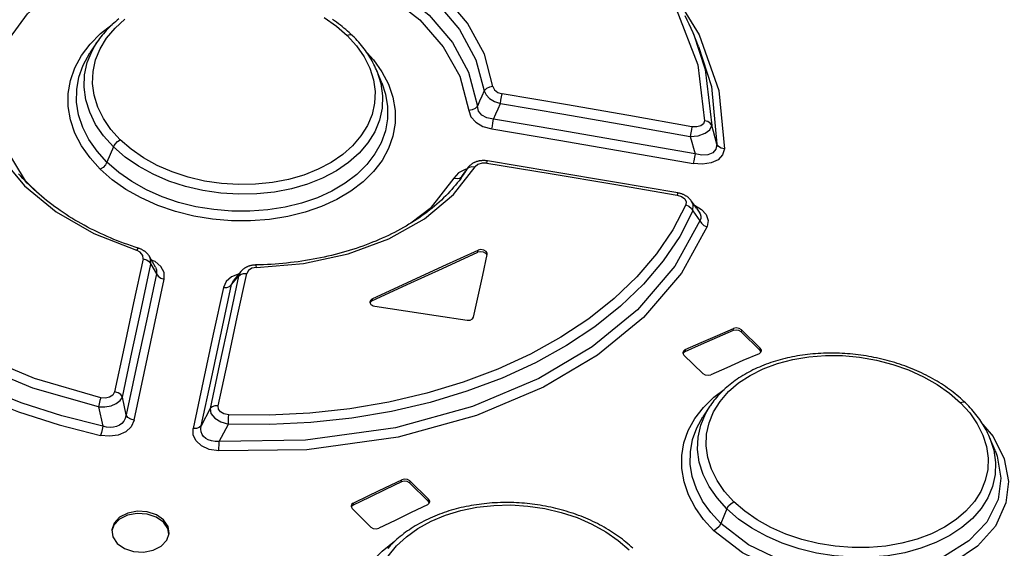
# Model space of a CAD drawing. Extents: x 0 to 594, y 0 to 420.
# Tile 91 of 101: x 471.78 to 478.63, y 174.14 to 177.82. Entities that reach past the tile are written whole.
import ezdxf

# ---------------------------------------------------------------- set-up
doc = ezdxf.new("R2010")
doc.units = 0
doc.header["$LTSCALE"] = 32.67
doc.layers.get('0').update_dxf_attribs({"linetype": 'CONTINUOUS'})

msp = doc.modelspace()

# ---------------------------------------------------------------- linework, layer by layer
at = {"color": 7, "linetype": 'CONTINUOUS'}
for p, q in [((476.5041, 177.6311), (476.4653, 177.725)), ((474.3002, 177.3785), (474.2659, 177.4618)), ((474.3002, 177.3786), (474.3002, 177.3785)), ((474.8611, 176.7319), (474.8839, 176.7648)), ((474.8755, 176.7502), (474.8751, 176.7496)), ((476.4889, 176.5067), (476.509, 176.4781)), ((472.7269, 176.0953), (472.6851, 176.1688)), ((475.0024, 176.039), (475.0341, 176.1836)), ((475.0341, 176.1836), (475.0344, 176.1858)), ((473.3202, 176.0648), (473.2699, 176.0034)), ((473.2699, 176.0033), (473.2699, 176.0034)), ((474.939, 175.748), (475.0024, 176.039)), ((476.9328, 175.5309), (476.8021, 175.659)), ((476.8006, 175.6445), (476.9314, 175.5164)), ((476.4024, 175.4844), (476.5331, 175.3563)), ((476.9378, 175.5049), (476.9314, 175.5164)), ((476.5825, 175.1281), (476.5342, 175.0554)), ((478.5657, 174.8207), (478.5303, 174.9066)), ((474.4942, 174.5944), (474.6249, 174.4663)), ((474.6263, 174.4808), (474.4956, 174.6089)), ((474.6314, 174.4546), (474.6249, 174.4663)), ((474.0941, 174.4157), (474.2248, 174.2876))]:
    msp.add_line(p, q, dxfattribs=at)
at = {"color": 9, "linetype": 'CONTINUOUS'}
for p, q in [((472.4341, 176.9321), (472.3892, 176.8256)), ((474.8578, 176.7268), (474.8839, 176.7648)), ((474.8949, 176.7806), (474.8755, 176.7502)), ((474.8974, 176.7843), (474.895, 176.7806)), ((474.8577, 176.7268), (474.847, 176.7095)), ((474.8578, 176.7267), (474.8611, 176.7319)), ((474.9694, 176.1987), (474.9708, 176.2132)), ((472.6945, 176.1172), (472.7336, 176.0485)), ((473.2561, 175.9742), (473.3039, 176.0326)), ((473.2561, 175.9742), (473.2699, 176.0033)), ((473.3201, 176.0647), (473.3039, 176.0326)), ((474.2338, 175.8747), (474.2323, 175.8602)), ((476.7449, 175.654), (476.7463, 175.6685)), ((476.8021, 175.659), (476.8006, 175.6445)), ((476.4106, 175.5218), (476.4092, 175.5073)), ((476.9314, 175.5164), (476.9328, 175.5309)), ((472.5227, 175.0671), (472.4965, 175.1921)), ((472.3299, 175.1231), (472.3599, 174.9894)), ((473.1061, 175.112), (473.0446, 174.9923)), ((473.1701, 174.8838), (473.2335, 175.0029)), ((474.4383, 174.6024), (474.4397, 174.6169)), ((474.4956, 174.6089), (474.4942, 174.5944)), ((474.1024, 174.4546), (474.101, 174.4401)), ((474.6249, 174.4663), (474.6263, 174.4808)), ((476.7011, 174.4146), (476.6576, 174.3116))]:
    msp.add_line(p, q, dxfattribs=at)
for points in [[(474.1873, 179.4243), (474.6464, 179.272), (475.0765, 179.076), (475.4914, 178.824), (475.8381, 178.5453), (476.13, 178.2296), (476.3482, 177.8931), (476.4981, 177.5024), (476.5444, 177.1141)], [(475.0736, 177.3511), (475.014, 177.5759), (474.896, 177.7933), (474.7239, 177.9964), (474.5031, 178.1784), (474.2411, 178.3335), (473.946, 178.4562)], [(471.7117, 177.685), (471.8361, 177.8582), (472.0224, 178.0255), (472.2424, 178.1565), (472.5107, 178.2591), (472.8146, 178.3227), (473.1416, 178.3416)], [(473.9211, 178.3922), (474.206, 178.2734), (474.46, 178.1231), (474.6743, 177.9464), (474.8414, 177.7493), (474.9557, 177.5386), (475.0135, 177.3216)], [(473.8678, 178.2901), (474.171, 178.1672), (474.4212, 178.0201), (474.6301, 177.8485), (474.792, 177.6586), (474.9047, 177.4528), (474.965, 177.2147)], [(473.8441, 178.2257), (474.1224, 178.1139), (474.3618, 177.9761), (474.5639, 177.8147), (474.7282, 177.6278), (474.8429, 177.4244), (474.9049, 177.1859)], [(476.249, 178.1152), (476.285, 178.0747), (476.5072, 177.7106), (476.6439, 177.3237), (476.6831, 176.9177)], [(472.3422, 176.7767), (472.2711, 176.8549), (472.2121, 176.939), (472.1665, 177.0277), (472.1356, 177.1192), (472.1201, 177.2118), (472.1201, 177.3039), (472.1353, 177.3946), (472.1658, 177.4829), (472.2114, 177.5676), (472.2712, 177.6472), (472.344, 177.7203), (472.4253, 177.7832)], [(472.4812, 176.9811), (472.4167, 177.0526), (472.3645, 177.1288), (472.3251, 177.2089), (472.2997, 177.2908), (472.2887, 177.3735), (472.292, 177.4562), (472.3095, 177.5368), (472.3411, 177.6144), (472.3867, 177.6889), (472.4451, 177.7582), (472.514, 177.82)], [(473.8987, 177.8323), (473.9852, 177.7719), (474.0603, 177.7061)], [(476.4683, 177.718), (476.5498, 177.4702), (476.5957, 177.0816)], [(472.4341, 176.9321), (472.3652, 177.0085), (472.3102, 177.0888), (472.269, 177.1727), (472.2421, 177.2593), (472.2304, 177.347), (472.2338, 177.4341), (472.2522, 177.5191), (472.2854, 177.6011), (472.3196, 177.6597)], [(474.0603, 177.7061), (474.1249, 177.6347), (474.1772, 177.5592), (474.2166, 177.4799), (474.2421, 177.3991), (474.2533, 177.3178), (474.2501, 177.2365), (474.2327, 177.1574), (474.2013, 177.0812), (474.1558, 177.0081), (474.0974, 176.9399), (474.0286, 176.879), (473.9486, 176.8244), (473.8569, 176.7762), (473.7572, 176.7364), (473.6514, 176.7058), (473.5398, 176.6842), (473.4228, 176.6721), (473.3038, 176.6697), (473.1855, 176.6773), (473.0681, 176.6946), (472.9531, 176.7216), (472.8431, 176.7576), (472.7393, 176.8025), (472.6429, 176.8556), (472.5564, 176.9155), (472.4812, 176.9811)], [(474.0972, 177.7051), (474.0934, 177.708), (474.0789, 177.711), (474.0603, 177.7061)], [(472.3892, 176.8256), (472.3199, 176.9021), (472.2635, 176.9832), (472.2208, 177.0679), (472.1921, 177.1547), (472.178, 177.2425), (472.1785, 177.3301), (472.1935, 177.4162), (472.223, 177.4998), (472.2705, 177.5858)], [(474.1976, 177.5866), (474.2417, 177.5382), (474.3008, 177.4548), (474.3464, 177.3672), (474.3775, 177.2771), (474.3932, 177.1862), (474.3934, 177.0959), (474.3784, 177.0072), (474.348, 176.9208), (474.3026, 176.838), (474.2429, 176.7599), (474.1703, 176.6881), (474.0852, 176.6231), (473.9886, 176.5658), (473.8821, 176.5168), (473.7675, 176.4769), (473.6459, 176.4468), (473.5185, 176.4267), (473.3874, 176.4169), (473.2548, 176.4177), (473.1227, 176.4291), (472.9923, 176.4509), (472.8651, 176.4831), (472.7428, 176.5251), (472.6276, 176.5765), (472.5213, 176.6364), (472.4256, 176.7036), (472.3422, 176.7767)], [(476.5041, 177.6311), (476.5935, 177.3512), (476.6319, 176.9508)], [(472.3299, 175.1231), (471.8733, 175.2548), (471.4392, 175.4345), (471.0119, 175.6792), (470.6529, 175.9606), (470.3501, 176.2896), (470.1256, 176.6481), (469.9766, 177.0623), (469.9329, 177.4724)], [(472.3468, 175.1868), (471.8844, 175.3207), (471.4528, 175.5011), (471.0384, 175.7408), (470.692, 176.0142), (470.4001, 176.3322), (470.1817, 176.6795), (470.0336, 177.0876), (469.9897, 177.4971)], [(474.2659, 177.4618), (474.2941, 177.3734), (474.306, 177.2871), (474.3027, 177.2015), (474.2845, 177.1179), (474.2514, 177.0374), (474.2039, 176.9607), (474.143, 176.8892), (474.0698, 176.8241), (473.9849, 176.766), (473.8891, 176.7155), (473.784, 176.6734), (473.6715, 176.6406), (473.5532, 176.6178), (473.4306, 176.605), (473.3054, 176.6025), (473.1799, 176.6104), (473.056, 176.6286), (472.9354, 176.6568), (472.8193, 176.6947), (472.7093, 176.742), (472.6075, 176.7978), (472.5155, 176.8613), (472.4341, 176.9321)], [(469.8221, 177.3971), (469.8269, 177.1829), (469.8587, 176.9675), (469.9172, 176.7533), (470.002, 176.5428), (470.1124, 176.3385), (470.2472, 176.1419), (470.4057, 175.954), (470.5871, 175.7762), (470.7898, 175.6099), (471.0115, 175.4572), (471.2503, 175.319), (471.5053, 175.1958), (471.7747, 175.0884), (472.0554, 174.998), (472.344, 174.9254)], [(472.3599, 174.9894), (472.0752, 175.0608), (471.7992, 175.1495), (471.5344, 175.2548), (471.2833, 175.3759), (471.0483, 175.5118), (470.8306, 175.6615), (470.6318, 175.8244), (470.4535, 175.999), (470.2973, 176.1839), (470.1644, 176.3776), (470.0558, 176.5786), (469.9723, 176.7856), (469.9147, 176.9964), (469.8834, 177.209), (469.8788, 177.4211)], [(474.3002, 177.3785), (474.3266, 177.2989), (474.3409, 177.2127), (474.3406, 177.1271), (474.3257, 177.0429), (474.2965, 176.9613), (474.253, 176.883), (474.1961, 176.8091), (474.1268, 176.741), (474.0457, 176.6795), (473.9537, 176.6251), (473.8522, 176.5786), (473.7429, 176.5408), (473.6274, 176.5123), (473.5069, 176.4934), (473.3827, 176.4841), (473.2569, 176.4848), (473.1313, 176.4955), (473.0077, 176.5161), (472.8876, 176.5463), (472.7724, 176.5856), (472.6635, 176.6339), (472.5624, 176.6904), (472.4705, 176.7545), (472.3892, 176.8256)], [(471.4661, 177.3178), (471.5252, 177.0867), (471.6427, 176.8653), (471.8148, 176.6608), (472.0356, 176.4802), (472.2981, 176.3291), (472.5937, 176.2126)], [(475.0135, 177.3216), (474.9973, 177.2858), (474.9812, 177.2501), (474.9651, 177.2146)], [(475.0736, 177.3511), (475.0492, 177.3475), (475.0279, 177.3371), (475.0135, 177.3216)], [(475.0135, 177.3216), (475.026, 177.2946), (475.0507, 177.2695), (475.085, 177.2485), (475.1258, 177.2334)], [(475.0736, 177.3511), (475.0837, 177.3287), (475.107, 177.3106), (475.1378, 177.3006)], [(475.0774, 177.1246), (475.0936, 177.1608), (475.1097, 177.1971), (475.1258, 177.2334)], [(475.1258, 177.2334), (475.1295, 177.257), (475.1337, 177.2807), (475.1378, 177.3006)], [(475.1258, 177.2334), (475.5657, 177.1586), (476.0055, 177.0825), (476.4451, 177.005)], [(476.4577, 177.0726), (476.0179, 177.1499), (475.578, 177.2259), (475.1378, 177.3006)], [(471.9217, 176.5987), (471.8214, 176.696), (471.6738, 176.9415), (471.607, 177.1986)], [(474.965, 177.2147), (474.9505, 177.1993), (474.9294, 177.1891), (474.9049, 177.1859)], [(474.9049, 177.1859), (474.9205, 177.1415), (474.9548, 177.1037), (475.0043, 177.0749), (475.0657, 177.0574)], [(475.0774, 177.1246), (475.0322, 177.1339), (474.9969, 177.1535), (474.974, 177.1812), (474.9651, 177.2146)], [(475.0655, 177.0574), (475.0694, 177.0768), (475.0736, 177.1003), (475.0774, 177.1246)], [(476.4792, 176.8837), (476.0122, 176.9654), (475.5449, 177.0457), (475.0774, 177.1246)], [(476.5444, 177.1141), (476.5373, 177.0931), (476.5187, 177.0784), (476.4912, 177.0711), (476.4577, 177.0726)], [(476.5957, 177.0816), (476.585, 177.0971), (476.5672, 177.1086), (476.5444, 177.1141)], [(475.0657, 177.0574), (475.5328, 176.9785), (475.9997, 176.898), (476.4665, 176.8162)], [(476.4451, 177.005), (476.5013, 177.01), (476.5493, 177.0264), (476.5823, 177.0515), (476.5957, 177.0816)], [(476.4577, 177.0726), (476.4537, 177.0532), (476.4493, 177.0295), (476.4451, 177.005)], [(476.6319, 176.9508), (476.6199, 176.9946), (476.6078, 177.0381), (476.5957, 177.0816)], [(472.4341, 176.9321), (472.4454, 176.9513), (472.4619, 176.9685), (472.4812, 176.9811)], [(476.4451, 177.005), (476.4566, 176.9646), (476.4679, 176.9241), (476.4792, 176.8837)], [(476.6831, 176.9177), (476.6708, 176.8758), (476.6392, 176.8426), (476.5906, 176.8202), (476.5319, 176.8113), (476.4665, 176.8162)], [(476.6319, 176.9508), (476.6241, 176.9157), (476.6026, 176.8913), (476.5686, 176.8768), (476.527, 176.8742), (476.4792, 176.8837)], [(476.683, 176.9177), (476.6609, 176.9232), (476.6429, 176.9348), (476.6319, 176.9508)], [(472.3892, 176.8256), (472.3779, 176.8065), (472.3615, 176.7893), (472.3422, 176.7767)], [(475.0311, 176.819), (475.0341, 176.831), (475.0356, 176.8343)], [(476.4792, 176.8837), (476.4752, 176.8599), (476.4708, 176.8361), (476.4667, 176.8161)], [(473.4295, 176.0939), (473.7565, 176.1211), (474.0667, 176.1883), (474.3497, 176.293), (474.5966, 176.4316), (474.7992, 176.5998), (474.9506, 176.7923)], [(474.8924, 176.7771), (474.8808, 176.7748), (474.8341, 176.7504), (474.8017, 176.7144)], [(474.895, 176.7806), (474.9083, 176.7919), (474.9278, 176.7961), (474.9506, 176.7923)], [(475.0311, 176.819), (474.9981, 176.8195), (474.9692, 176.8098), (474.9506, 176.7923)], [(475.0311, 176.819), (475.4723, 176.7462), (475.9134, 176.6722), (476.3542, 176.5968)], [(474.8017, 176.7144), (474.6368, 176.504), (474.503, 176.4016)], [(474.8017, 176.7145), (474.8244, 176.711), (474.8442, 176.7153), (474.8577, 176.7268)], [(476.3585, 176.6117), (476.3571, 176.6087), (476.3542, 176.5968)], [(476.3542, 176.5968), (476.3857, 176.5867), (476.4072, 176.5705), (476.4173, 176.5506), (476.4146, 176.5289)], [(476.4642, 176.4863), (476.4663, 176.5282), (476.4532, 176.5572)], [(476.4642, 176.4863), (476.3725, 176.3093), (476.2573, 176.139), (476.1196, 175.9766), (475.9608, 175.8236), (475.782, 175.6811), (475.5844, 175.5498), (475.3693, 175.4306), (475.1382, 175.3244), (474.8931, 175.2321), (474.6359, 175.1543), (474.3681, 175.0917), (474.0913, 175.0449), (473.808, 175.0143), (473.5213, 175.0002), (473.2335, 175.0029)], [(476.4146, 176.5289), (476.3241, 176.3548), (476.2102, 176.187), (476.0743, 176.0271), (475.9177, 175.8766), (475.7415, 175.7365), (475.5468, 175.6074), (475.3349, 175.4902), (475.1073, 175.3858), (474.8659, 175.295), (474.6131, 175.2187), (474.3499, 175.1572), (474.0779, 175.1111), (473.7996, 175.0809), (473.5179, 175.0669), (473.2357, 175.0694)], [(476.4146, 176.5289), (476.4365, 176.5194), (476.4539, 176.5044), (476.4642, 176.4863)], [(476.4642, 176.4863), (476.4807, 176.4639), (476.4971, 176.4414), (476.5135, 176.4188)], [(476.4753, 176.526), (476.5241, 176.4975), (476.5568, 176.4608), (476.5703, 176.4197), (476.5633, 176.3771)], [(476.5135, 176.4188), (476.3379, 176.1015), (476.0787, 175.7988), (475.7633, 175.5405), (475.3925, 175.32), (474.9317, 175.1255), (474.3955, 174.9783), (473.7705, 174.8915), (473.1701, 174.8838)], [(476.509, 176.4781), (476.516, 176.4657), (476.5202, 176.4506), (476.5196, 176.4349), (476.5135, 176.4188)], [(476.5135, 176.4188), (476.5237, 176.401), (476.541, 176.3862), (476.5632, 176.3767)], [(476.5633, 176.3771), (476.3849, 176.0535), (476.1215, 175.7457), (475.8016, 175.4834), (475.4257, 175.2597), (474.9584, 175.0625), (474.4147, 174.913), (473.7788, 174.8249), (473.167, 174.8174)], [(472.6404, 176.154), (472.6381, 176.1774), (472.6207, 176.1988), (472.5937, 176.2126)], [(472.609, 176.2269), (472.6027, 176.2244), (472.5938, 176.2125)], [(472.6404, 176.154), (472.5742, 175.8468), (472.508, 175.5383), (472.4416, 175.2287)], [(472.6404, 176.154), (472.6637, 176.1472), (472.6828, 176.1343), (472.6945, 176.1172)], [(472.6945, 176.1172), (472.6927, 176.1504), (472.6852, 176.1686)], [(472.7876, 176.0115), (472.7862, 176.0578), (472.764, 176.0994), (472.7236, 176.134), (472.6985, 176.1452)], [(472.4965, 175.1921), (472.5626, 175.5017), (472.6286, 175.8101), (472.6945, 176.1172)], [(472.7269, 176.0953), (472.7341, 176.0778), (472.7336, 176.0485)], [(473.4295, 176.0939), (473.3974, 176.0882), (473.373, 176.0732), (473.3614, 176.0524)], [(473.4295, 176.0939), (473.4271, 176.107), (473.4249, 176.1108)], [(472.7336, 176.0485), (472.6634, 175.7227), (472.5931, 175.3956), (472.5227, 175.0671)], [(472.5776, 175.0307), (472.6477, 175.359), (472.7177, 175.686), (472.7876, 176.0115)], [(472.7336, 176.0485), (472.7448, 176.0318), (472.7637, 176.0187), (472.7876, 176.0116)], [(473.3039, 176.0326), (473.2381, 175.727), (473.1722, 175.4201), (473.1061, 175.112)], [(473.1629, 175.1316), (473.2292, 175.4398), (473.2954, 175.7467), (473.3614, 176.0524)], [(473.3081, 176.05), (473.3079, 176.0499), (473.2557, 176.0285), (473.2183, 175.9959), (473.1986, 175.9543)], [(473.3039, 176.0326), (473.3175, 176.0452), (473.3376, 176.0523), (473.3614, 176.0524)], [(473.1986, 175.9543), (473.1285, 175.6286), (473.0583, 175.3014), (472.9879, 174.9728)], [(473.0446, 174.9923), (473.1152, 175.321), (473.1857, 175.6483), (473.2561, 175.9742)], [(473.1986, 175.9544), (473.2218, 175.9545), (473.242, 175.9613), (473.2561, 175.9742)], [(476.7495, 174.4642), (476.6849, 174.5356), (476.6326, 174.6113), (476.5932, 174.6907), (476.5678, 174.7716), (476.5566, 174.8532), (476.5597, 174.9346), (476.5771, 175.0137), (476.6085, 175.0895), (476.654, 175.1621), (476.7124, 175.2296), (476.7821, 175.29), (476.8623, 175.3429), (476.9533, 175.3886), (477.0529, 175.4259), (477.1583, 175.4538), (477.27, 175.4723), (477.3866, 175.4812), (477.5054, 175.4802), (477.6234, 175.4693), (477.7402, 175.4489), (477.8547, 175.419), (477.9642, 175.3805), (478.0676, 175.3336), (478.1636, 175.2791), (478.2498, 175.2183), (478.3249, 175.1525)], [(472.3299, 175.1231), (472.3747, 175.1231), (472.4171, 175.1312), (472.4539, 175.1465), (472.481, 175.1673), (472.4965, 175.1921)], [(472.3468, 175.1868), (472.3402, 175.168), (472.3342, 175.1457), (472.3299, 175.1231)], [(472.4416, 175.2287), (472.4296, 175.2061), (472.4074, 175.1909), (472.3788, 175.1842), (472.3468, 175.1868)], [(472.4965, 175.1921), (472.485, 175.2088), (472.4658, 175.2217), (472.4416, 175.2287)], [(476.6094, 174.2621), (476.5383, 174.3402), (476.4792, 174.4239), (476.4336, 174.5119), (476.4026, 174.6024), (476.387, 174.6939), (476.3868, 174.7846), (476.4019, 174.8736), (476.4323, 174.9598), (476.4777, 175.0424), (476.5374, 175.1199), (476.61, 175.1907), (476.6811, 175.2438)], [(473.1629, 175.1316), (473.1399, 175.1314), (473.12, 175.1246), (473.1061, 175.112)], [(473.1061, 175.112), (473.1124, 175.0778), (473.1389, 175.0454), (473.1813, 175.0192), (473.2335, 175.0029)], [(473.2357, 175.0694), (473.2028, 175.0755), (473.1785, 175.0893), (473.1646, 175.1086), (473.1629, 175.1316)], [(476.7011, 174.4146), (476.6322, 174.491), (476.5771, 174.5709), (476.5359, 174.6542), (476.5089, 174.7398), (476.497, 174.8264), (476.5003, 174.9121), (476.5186, 174.9956), (476.5518, 175.0759), (476.5825, 175.1281)], [(478.3249, 175.1525), (478.3895, 175.0813), (478.4417, 175.0062), (478.4812, 174.9277), (478.5068, 174.8479), (478.5182, 174.7679), (478.5153, 174.6881), (478.4982, 174.6106), (478.467, 174.5361), (478.4218, 174.4649), (478.3637, 174.3987), (478.2949, 174.3396), (478.2148, 174.2869), (478.1233, 174.2409), (478.0236, 174.2033), (477.918, 174.1748), (477.8065, 174.1554), (477.6898, 174.1453), (477.5709, 174.1449), (477.4529, 174.1542), (477.3357, 174.1731), (477.221, 174.2014), (477.1111, 174.2386), (477.0074, 174.2844), (476.9111, 174.3381), (476.8246, 174.3985), (476.7495, 174.4642)], [(478.3606, 175.1509), (478.357, 175.1536), (478.343, 175.1568), (478.3249, 175.1525)], [(472.5227, 175.0671), (472.5166, 175.0435), (472.5062, 175.0237), (472.4923, 175.0078), (472.4755, 174.9955), (472.4563, 174.9867), (472.435, 174.9815), (472.4117, 174.98), (472.3865, 174.9824), (472.3599, 174.9894)], [(472.5775, 175.0305), (472.5539, 175.0372), (472.5345, 175.05), (472.5227, 175.0671)], [(473.2335, 175.0029), (473.2345, 175.026), (473.2353, 175.0493), (473.2358, 175.0694)], [(476.6576, 174.3116), (476.5883, 174.3879), (476.5319, 174.4686), (476.489, 174.5527), (476.4603, 174.6386), (476.4461, 174.7253), (476.4465, 174.8114), (476.4614, 174.8957), (476.4906, 174.9772), (476.5342, 175.0554)], [(472.5776, 175.0307), (472.5571, 174.9856), (472.5194, 174.9506), (472.4666, 174.9274), (472.4061, 174.9191), (472.344, 174.9254)], [(472.3599, 174.9894), (472.3558, 174.9667), (472.3503, 174.9443), (472.344, 174.9254)], [(473.0446, 174.9923), (473.0312, 174.98), (473.0114, 174.9731), (472.9879, 174.9728)], [(473.1701, 174.8838), (473.1408, 174.8835), (473.1153, 174.8871), (473.0936, 174.8941), (473.0755, 174.9039), (473.061, 174.9164), (473.0502, 174.9315), (473.0435, 174.9492), (473.0413, 174.9695), (473.0446, 174.9923)], [(478.4813, 175.0018), (478.5518, 174.9171), (478.6284, 174.7632), (478.6583, 174.6051), (478.6417, 174.4553), (478.5681, 174.2935), (478.4447, 174.1545), (478.2802, 174.0424), (478.0825, 173.9593), (477.8347, 173.9053), (477.5624, 173.8923), (477.3009, 173.9227), (477.0378, 173.9973), (476.8084, 174.1088), (476.6094, 174.2621)], [(473.167, 174.8174), (473.1009, 174.8282), (473.0472, 174.852), (473.0083, 174.8868), (472.9883, 174.9279), (472.9879, 174.9728)], [(478.5303, 174.9066), (478.5576, 174.8216), (478.5697, 174.7364), (478.5666, 174.6523), (478.5486, 174.5703), (478.5157, 174.4915), (478.4685, 174.4167), (478.4079, 174.3472), (478.3349, 174.2841), (478.2502, 174.2281), (478.1546, 174.1797), (478.0496, 174.1398), (477.9373, 174.1092), (477.8193, 174.0884), (477.6969, 174.0777), (477.5719, 174.0771), (477.4465, 174.0867), (477.3229, 174.1064), (477.2024, 174.136), (477.0863, 174.175), (476.9764, 174.2232), (476.8745, 174.2797), (476.7824, 174.3437), (476.7011, 174.4146)], [(473.167, 174.8174), (473.1678, 174.8369), (473.1689, 174.8601), (473.1701, 174.8838)], [(478.5657, 174.8207), (478.5808, 174.7801), (478.6072, 174.6267), (478.5868, 174.4792), (478.508, 174.3221), (478.3825, 174.1914), (478.2153, 174.0863), (478.0324, 174.0156), (477.8091, 173.9704), (477.5697, 173.96), (477.3326, 173.9856), (477.0789, 174.0546), (476.8516, 174.163), (476.6576, 174.3116)], [(474.3438, 174.0849), (474.4024, 174.1563), (474.4717, 174.2204), (474.5523, 174.2779), (474.6443, 174.3285), (474.7443, 174.3704), (474.8504, 174.4027), (474.9622, 174.4255), (475.0792, 174.4385), (475.1983, 174.4414), (475.3165, 174.4341), (475.4338, 174.4168), (475.5487, 174.3897), (475.6587, 174.3535), (475.7625, 174.3084), (475.8588, 174.2551), (475.9453, 174.195), (476.0204, 174.1294)], [(476.7011, 174.4146), (476.7127, 174.4342), (476.7296, 174.4516), (476.7495, 174.4642)], [(476.6576, 174.3116), (476.6461, 174.2921), (476.6292, 174.2746), (476.6094, 174.2621)], [(474.2997, 173.161), (474.2278, 173.2403), (474.1688, 173.3253), (474.1236, 173.4146), (474.0931, 173.5069), (474.0779, 173.6007), (474.0782, 173.6945), (474.0938, 173.7871), (474.1248, 173.8771), (474.1706, 173.9634), (474.2303, 174.0447), (474.3035, 174.1202), (474.3895, 174.1887), (474.3922, 174.1904)]]:
    msp.add_lwpolyline(points, dxfattribs=at)
at = {"color": 7, "linetype": 'CONTINUOUS'}
for points in [[(472.471, 177.8222), (472.4591, 177.8127), (472.4475, 177.8029), (472.4362, 177.793), (472.4251, 177.7829), (472.4142, 177.7727), (472.4036, 177.7623), (472.3934, 177.7517), (472.3834, 177.741), (472.3736, 177.7302), (472.3642, 177.7192), (472.355, 177.708), (472.3461, 177.6967), (472.3375, 177.6853), (472.3292, 177.6737), (472.3211, 177.662), (472.2705, 177.5858)], [(474.0972, 177.7051), (474.086, 177.7159), (474.0742, 177.7269), (474.0622, 177.7376), (474.05, 177.7482), (474.0376, 177.7587), (474.025, 177.7689), (474.0122, 177.779), (473.9992, 177.7889), (473.9858, 177.7987), (473.9722, 177.8084), (473.9583, 177.818)], [(476.4653, 177.725), (476.4526, 177.7548), (476.4393, 177.7845), (476.4255, 177.8141), (476.411, 177.8437)], [(474.2659, 177.4618), (474.2633, 177.4679), (474.2578, 177.4805), (474.252, 177.493), (474.2458, 177.5056), (474.2393, 177.5181), (474.2326, 177.5305), (474.2256, 177.5427), (474.2183, 177.5549), (474.2107, 177.567), (474.2029, 177.5789), (474.1947, 177.5908), (474.1863, 177.6026), (474.1776, 177.6143), (474.1687, 177.6258), (474.1594, 177.6373), (474.1498, 177.6488), (474.1399, 177.6602), (474.1297, 177.6716), (474.1191, 177.6829), (474.1081, 177.6942), (474.0972, 177.7051)], [(475.0356, 176.8343), (475.0321, 176.8349), (475.028, 176.8354), (475.0238, 176.8359), (475.0197, 176.8362), (475.0155, 176.8364), (475.0114, 176.8366), (475.0072, 176.8366), (475.0031, 176.8366), (474.999, 176.8364), (474.9949, 176.8361), (474.9908, 176.8358), (474.9867, 176.8353), (474.9827, 176.8347), (474.9788, 176.8341), (474.9749, 176.8333), (474.971, 176.8325), (474.9672, 176.8315), (474.9634, 176.8304), (474.9595, 176.8292), (474.9558, 176.8279), (474.952, 176.8266), (474.9484, 176.8251), (474.9448, 176.8235), (474.9413, 176.8218), (474.9379, 176.8201), (474.9346, 176.8182), (474.9314, 176.8163), (474.9283, 176.8143), (474.9252, 176.8123), (474.9223, 176.8101), (474.9194, 176.8079), (474.9166, 176.8056), (474.9139, 176.8032), (474.9113, 176.8007), (474.9087, 176.7982), (474.9063, 176.7956), (474.904, 176.793), (474.9018, 176.7903), (474.8997, 176.7875), (474.8977, 176.7848), (474.8839, 176.7648)], [(476.3585, 176.6117), (475.9179, 176.6872), (475.4766, 176.7614), (475.0356, 176.8343)], [(472.609, 176.2269), (472.5844, 176.2348), (472.5593, 176.2432), (472.5345, 176.2519), (472.5099, 176.2608), (472.4855, 176.2699), (472.4614, 176.2793), (472.4375, 176.2889), (472.4137, 176.2987), (472.3902, 176.3088), (472.3668, 176.3192), (472.3437, 176.3298), (472.3207, 176.3407), (472.298, 176.3518), (472.2754, 176.3631), (472.2531, 176.3747), (472.2311, 176.3865), (472.2093, 176.3985), (472.1878, 176.4107), (472.1666, 176.4232), (472.1456, 176.4358), (472.1249, 176.4487), (472.1044, 176.4618), (472.0843, 176.4751), (472.0644, 176.4886), (472.0448, 176.5023), (472.0255, 176.5161), (472.0065, 176.5302), (471.9879, 176.5445), (471.9695, 176.5589), (471.9515, 176.5735), (471.9338, 176.5883), (471.9164, 176.6032), (471.8994, 176.6184), (471.8826, 176.6337), (471.8662, 176.6492), (471.8501, 176.6648), (471.8343, 176.6806), (471.8189, 176.6966), (471.8039, 176.7127), (471.7891, 176.729), (471.7748, 176.7453)], [(474.8752, 176.7495), (474.8714, 176.7438), (474.8604, 176.728), (474.8492, 176.7123), (474.8375, 176.6968), (474.8254, 176.6814), (474.813, 176.6661), (474.8002, 176.6509), (474.7869, 176.6359), (474.7733, 176.6209), (474.7593, 176.6061), (474.7448, 176.5914), (474.7301, 176.5768), (474.7149, 176.5624), (474.6994, 176.5482), (474.6836, 176.5342), (474.6675, 176.5204), (474.6511, 176.5067), (474.6344, 176.4933), (474.6173, 176.4801), (474.6, 176.4671), (474.5823, 176.4543), (474.5644, 176.4417), (474.5461, 176.4293), (474.5275, 176.4171), (474.5086, 176.4051), (474.4895, 176.3933), (474.47, 176.3817), (474.4503, 176.3703), (474.4302, 176.3591), (474.4099, 176.3481), (474.3892, 176.3373), (474.3682, 176.3268), (474.347, 176.3164), (474.3255, 176.3063), (474.3037, 176.2964), (474.2817, 176.2867), (474.2594, 176.2773), (474.2369, 176.2681), (474.2142, 176.2591), (474.1913, 176.2504), (474.1681, 176.242), (474.1447, 176.2338), (474.1212, 176.2258), (474.0974, 176.2181), (474.0735, 176.2107), (474.0494, 176.2035), (474.0251, 176.1966), (474.0006, 176.1899), (473.9758, 176.1835), (473.9508, 176.1773), (473.9257, 176.1714), (473.9003, 176.1657), (473.8748, 176.1603), (473.8491, 176.1552), (473.8232, 176.1503), (473.7971, 176.1457), (473.7709, 176.1414), (473.7446, 176.1373), (473.7181, 176.1335), (473.6916, 176.13), (473.665, 176.1268), (473.6384, 176.1239), (473.6117, 176.1212), (473.585, 176.1189), (473.5583, 176.1168), (473.5316, 176.115), (473.5049, 176.1135), (473.4781, 176.1123), (473.4513, 176.1114), (473.4249, 176.1108)], [(476.4528, 176.5577), (476.4507, 176.5605), (476.4486, 176.5632), (476.4463, 176.5659), (476.4439, 176.5686), (476.4414, 176.5712), (476.4387, 176.5738), (476.4359, 176.5763), (476.433, 176.5789), (476.4299, 176.5813), (476.4268, 176.5837), (476.4236, 176.586), (476.4203, 176.5882), (476.4169, 176.5903), (476.4135, 176.5924), (476.41, 176.5943), (476.4064, 176.5962), (476.4028, 176.598), (476.399, 176.5997), (476.3952, 176.6013), (476.3913, 176.6028), (476.3873, 176.6043), (476.3832, 176.6056), (476.3791, 176.6069), (476.375, 176.6081), (476.3708, 176.6091), (476.3665, 176.6101), (476.3622, 176.611), (476.3585, 176.6117)], [(476.4889, 176.5067), (476.4685, 176.5356), (476.4528, 176.5577)], [(472.6852, 176.1686), (472.6837, 176.1712), (472.6818, 176.1741), (472.6799, 176.177), (472.6778, 176.1799), (472.6756, 176.1827), (472.6734, 176.1855), (472.671, 176.1883), (472.6685, 176.1909), (472.6659, 176.1935), (472.6633, 176.1961), (472.6606, 176.1985), (472.6578, 176.2009), (472.6548, 176.2033), (472.6517, 176.2056), (472.6485, 176.2078), (472.6453, 176.21), (472.6419, 176.2121), (472.6384, 176.2141), (472.6349, 176.216), (472.6313, 176.2179), (472.6276, 176.2196), (472.6239, 176.2213), (472.6201, 176.2228), (472.6163, 176.2243), (472.6124, 176.2257), (472.609, 176.2268)], [(474.2338, 175.8747), (474.4796, 175.9888), (474.7253, 176.1016), (474.9708, 176.2132)], [(475.0266, 176.2043), (475.0104, 176.2141), (474.9901, 176.2173), (474.9708, 176.2132)], [(474.2323, 175.8602), (474.4781, 175.9743), (474.7238, 176.0871), (474.9694, 176.1987)], [(475.0252, 176.1898), (475.009, 176.1995), (474.9886, 176.2028), (474.9694, 176.1987)], [(475.0326, 176.1769), (475.0303, 176.1833), (475.0252, 176.1898)], [(475.0344, 176.1858), (475.0342, 176.1907), (475.0317, 176.1978), (475.0266, 176.2043)], [(473.4249, 176.1108), (473.4212, 176.1107), (473.417, 176.1104), (473.4129, 176.1101), (473.4087, 176.1097), (473.4046, 176.1092), (473.4006, 176.1086), (473.3965, 176.1078), (473.3925, 176.107), (473.3885, 176.1061), (473.3846, 176.1051), (473.3807, 176.1039), (473.3769, 176.1027), (473.3731, 176.1014), (473.3695, 176.1), (473.3659, 176.0985), (473.3624, 176.097), (473.359, 176.0953), (473.3556, 176.0936), (473.3523, 176.0917), (473.3491, 176.0898), (473.3459, 176.0878), (473.3428, 176.0857), (473.3398, 176.0835), (473.3369, 176.0813), (473.3341, 176.0789), (473.3314, 176.0766), (473.3288, 176.0742), (473.3264, 176.0717), (473.324, 176.0692), (473.3218, 176.0667), (473.3202, 176.0648)], [(474.2338, 175.8747), (474.2209, 175.8641), (474.2177, 175.8551)], [(474.2177, 175.8551), (474.2179, 175.8502), (474.2254, 175.8365)], [(474.2323, 175.8602), (474.2195, 175.8496), (474.219, 175.8482)], [(474.2254, 175.8365), (474.2327, 175.831), (474.2416, 175.8268), (474.2516, 175.8244)], [(474.2516, 175.8244), (474.4657, 175.7926), (474.6797, 175.7597), (474.8937, 175.7272)], [(474.8937, 175.7272), (474.9143, 175.7278), (474.9307, 175.7354), (474.939, 175.748)], [(476.4106, 175.5218), (476.5225, 175.5709), (476.6344, 175.6198), (476.7463, 175.6685)], [(476.8006, 175.6445), (476.7845, 175.6543), (476.7641, 175.6578), (476.7449, 175.654)], [(476.8021, 175.659), (476.7858, 175.6688), (476.7656, 175.6723), (476.7463, 175.6685)], [(476.7449, 175.654), (476.633, 175.6053), (476.5211, 175.5564), (476.4092, 175.5073)], [(476.4106, 175.5218), (476.3978, 175.5116), (476.3946, 175.5028)], [(476.9405, 175.5125), (476.9404, 175.5173), (476.9328, 175.5309)], [(476.3946, 175.5028), (476.3948, 175.498), (476.4024, 175.4844)], [(476.4092, 175.5073), (476.3964, 175.4971), (476.3959, 175.4959)], [(478.3606, 175.1509), (478.3493, 175.1617), (478.3376, 175.1727), (478.3256, 175.1836), (478.3133, 175.1942), (478.3009, 175.2047), (478.2883, 175.2149), (478.2755, 175.2251), (478.2624, 175.2351), (478.249, 175.245), (478.2354, 175.2547), (478.2215, 175.2643), (478.2073, 175.2738), (478.1929, 175.2831), (478.1783, 175.2923), (478.1635, 175.3014), (478.1484, 175.3102), (478.1331, 175.3189), (478.1176, 175.3274), (478.102, 175.3358), (478.0862, 175.3439), (478.0703, 175.3518), (478.0542, 175.3595), (478.0381, 175.3671), (478.0217, 175.3744), (478.0053, 175.3815), (477.9886, 175.3884), (477.9719, 175.3951), (477.9549, 175.4017), (477.9379, 175.408), (477.9206, 175.4142), (477.9033, 175.4201), (477.8858, 175.4259), (477.8682, 175.4314), (477.8504, 175.4367), (477.8325, 175.4419), (477.8146, 175.4468), (477.7965, 175.4515), (477.7783, 175.456), (477.7601, 175.4602), (477.7419, 175.4642), (477.7236, 175.468), (477.7054, 175.4716), (477.687, 175.475), (477.6687, 175.4781), (477.6503, 175.481), (477.6319, 175.4836), (477.6136, 175.486), (477.5952, 175.4882), (477.5768, 175.4902), (477.5583, 175.4919), (477.5398, 175.4935), (477.5213, 175.4948), (477.5027, 175.4958), (477.484, 175.4966), (477.4654, 175.4972), (477.4467, 175.4976), (477.4281, 175.4977), (477.4094, 175.4976), (477.3908, 175.4973), (477.3723, 175.4967), (477.3538, 175.4959), (477.3353, 175.4949), (477.3169, 175.4936), (477.2986, 175.4921), (477.2804, 175.4903), (477.2622, 175.4884), (477.2442, 175.4861), (477.2263, 175.4837), (477.2085, 175.481), (477.1909, 175.4781), (477.1734, 175.475), (477.1561, 175.4717), (477.139, 175.4682), (477.1221, 175.4644), (477.1052, 175.4604), (477.0885, 175.4562), (477.0718, 175.4517), (477.0552, 175.447), (477.0387, 175.442), (477.0223, 175.4368), (477.006, 175.4314), (476.9899, 175.4258), (476.9738, 175.4199), (476.958, 175.4138), (476.9423, 175.4075), (476.9268, 175.4009), (476.9115, 175.3942), (476.8965, 175.3872), (476.8816, 175.3801), (476.867, 175.3727), (476.8527, 175.3652), (476.8385, 175.3575), (476.8247, 175.3496), (476.8111, 175.3415), (476.7977, 175.3333), (476.7846, 175.3249), (476.7718, 175.3163), (476.7592, 175.3075), (476.7469, 175.2985), (476.7348, 175.2894), (476.7229, 175.28), (476.7113, 175.2706), (476.7, 175.2609), (476.689, 175.2511), (476.6783, 175.2412), (476.6678, 175.2311), (476.6576, 175.2209), (476.6477, 175.2105), (476.6381, 175.1999), (476.6287, 175.1891), (476.6195, 175.1782), (476.6107, 175.1671), (476.6021, 175.1559), (476.5938, 175.1445), (476.5858, 175.133), (476.5825, 175.1281)], [(476.9246, 175.4937), (476.8127, 175.4451), (476.7008, 175.3962), (476.5889, 175.3471)], [(476.9246, 175.4937), (476.9374, 175.5038), (476.9405, 175.5125)], [(476.5331, 175.3563), (476.5493, 175.3465), (476.5696, 175.3432), (476.5889, 175.3471)], [(478.5303, 174.9066), (478.5278, 174.9125), (478.5222, 174.9252), (478.5164, 174.9378), (478.5102, 174.9503), (478.5037, 174.9628), (478.497, 174.9752), (478.4899, 174.9875), (478.4826, 174.9998), (478.475, 175.0119), (478.4671, 175.0239), (478.4589, 175.0359), (478.4504, 175.0477), (478.4417, 175.0595), (478.4326, 175.0711), (478.4233, 175.0827), (478.4136, 175.0942), (478.4036, 175.1057), (478.3933, 175.1171), (478.3826, 175.1285), (478.3716, 175.1399), (478.3606, 175.1509)], [(474.4383, 174.6024), (474.3259, 174.5485), (474.2135, 174.4944), (474.101, 174.4401)], [(474.1024, 174.4546), (474.2149, 174.5089), (474.3273, 174.563), (474.4397, 174.6169)], [(474.4942, 174.5944), (474.478, 174.604), (474.4575, 174.607), (474.4383, 174.6024)], [(474.4956, 174.6089), (474.4793, 174.6186), (474.459, 174.6215), (474.4397, 174.6169)], [(474.1024, 174.4546), (474.0895, 174.4436), (474.0864, 174.4345)], [(474.0864, 174.4345), (474.0865, 174.4295), (474.0941, 174.4157)], [(474.101, 174.4401), (474.0881, 174.4292), (474.0876, 174.4275)], [(474.618, 174.4422), (474.5056, 174.3883), (474.3931, 174.3342), (474.2807, 174.2799)], [(476.0473, 174.1398), (476.0355, 174.1507), (476.0236, 174.1615), (476.0114, 174.1721), (475.9989, 174.1825), (475.9863, 174.1928), (475.9735, 174.2028), (475.9604, 174.2127), (475.9471, 174.2224), (475.9335, 174.232), (475.9196, 174.2415), (475.9054, 174.2509), (475.891, 174.26), (475.8764, 174.2691), (475.8615, 174.2779), (475.8464, 174.2866), (475.8312, 174.2951), (475.8157, 174.3034), (475.8001, 174.3115), (475.7842, 174.3194), (475.7683, 174.3271), (475.7521, 174.3346), (475.7359, 174.3419), (475.7195, 174.3489), (475.703, 174.3558), (475.6864, 174.3624), (475.6697, 174.3688), (475.6528, 174.375), (475.6358, 174.3809), (475.6186, 174.3867), (475.6012, 174.3923), (475.5836, 174.3977), (475.5659, 174.4029), (475.548, 174.4079), (475.5301, 174.4127), (475.5121, 174.4172), (475.494, 174.4215), (475.4758, 174.4255), (475.4576, 174.4293), (475.4394, 174.4329), (475.4211, 174.4363), (475.4027, 174.4394), (475.3843, 174.4423), (475.3659, 174.4449), (475.3475, 174.4473), (475.3291, 174.4495), (475.3106, 174.4515), (475.2922, 174.4532), (475.2737, 174.4546), (475.2552, 174.4559), (475.2367, 174.4569), (475.2182, 174.4576), (475.1997, 174.4581), (475.1811, 174.4584), (475.1624, 174.4585), (475.1437, 174.4583), (475.125, 174.4578), (475.1062, 174.4571), (475.0875, 174.4562), (475.0688, 174.455), (475.0501, 174.4536), (475.0316, 174.452), (475.0131, 174.4501), (474.9948, 174.448), (474.9766, 174.4457), (474.9585, 174.4431), (474.9405, 174.4403), (474.9226, 174.4372), (474.9049, 174.4339), (474.8872, 174.4304), (474.8697, 174.4267), (474.8522, 174.4227), (474.8349, 174.4185), (474.8177, 174.4141), (474.8007, 174.4094), (474.7838, 174.4045), (474.7671, 174.3994), (474.7505, 174.3941), (474.734, 174.3885), (474.7177, 174.3828), (474.7015, 174.3767), (474.6854, 174.3705), (474.6695, 174.364), (474.6536, 174.3573), (474.638, 174.3503), (474.6224, 174.3431), (474.6071, 174.3357), (474.5919, 174.3281), (474.5769, 174.3202), (474.5621, 174.3122), (474.5476, 174.304), (474.5333, 174.2956), (474.5193, 174.287), (474.5056, 174.2783), (474.4922, 174.2694), (474.479, 174.2603), (474.4661, 174.2511), (474.4535, 174.2418), (474.4412, 174.2323), (474.4291, 174.2226), (474.4173, 174.2127), (474.4057, 174.2027), (474.3944, 174.1925), (474.3833, 174.182), (474.3724, 174.1715), (474.3618, 174.1607), (474.3515, 174.1498), (474.3414, 174.1388)], [(474.618, 174.4422), (474.6309, 174.453), (474.634, 174.4621)], [(474.634, 174.4621), (474.6339, 174.4671), (474.6263, 174.4808)], [(472.7831, 174.3369), (472.7329, 174.3718), (472.6696, 174.3927), (472.6002, 174.3973), (472.5333, 174.3847), (472.477, 174.3562), (472.4385, 174.3156), (472.4224, 174.269)], [(472.7817, 174.3223), (472.7317, 174.3571), (472.6679, 174.3783), (472.5992, 174.3828), (472.5322, 174.3703), (472.476, 174.342), (472.4373, 174.3014), (472.4235, 174.2618)], [(472.8191, 174.2348), (472.8123, 174.2784), (472.7816, 174.3224)], [(472.8217, 174.2422), (472.814, 174.2922), (472.7831, 174.3369)], [(472.4224, 174.269), (472.4301, 174.2188), (472.461, 174.174)], [(472.461, 174.174), (472.5112, 174.1392), (472.5745, 174.1184), (472.6439, 174.114), (472.7108, 174.1267), (472.7671, 174.1552), (472.8056, 174.1957), (472.8217, 174.2422)], [(474.2248, 174.2876), (474.2411, 174.278), (474.2614, 174.2752), (474.2807, 174.2799)]]:
    msp.add_lwpolyline(points, dxfattribs=at)

doc.saveas('drawing.dxf')
